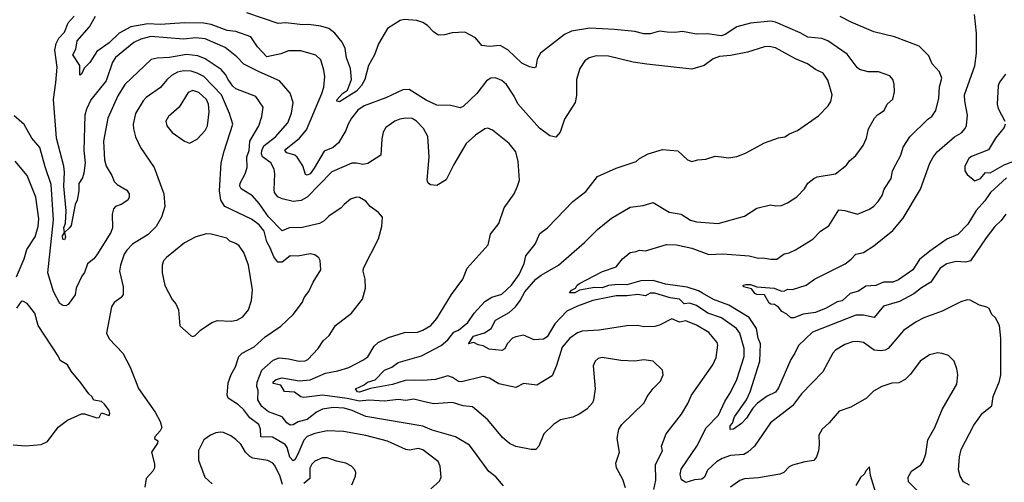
# Model space of a CAD drawing. Extents: x 1246230 to 1426786, y 660032 to 763141.
# Tile 109 of 256: x 1310136 to 1316506, y 687221 to 690211. Entities that reach past the tile are written whole.
import ezdxf

# ---------------------------------------------------------------- set-up
doc = ezdxf.new("R2010")
doc.units = 0

msp = doc.modelspace()

# ---------------------------------------------------------------- linework, layer by layer
at = {"layer": '0CON10XD'}
for points in [[(1312387.8, 689282.2), (1312355, 689274.4), (1312315, 689284.3), (1312285, 689283.1), (1312155, 689228.5), (1311995.5, 689065), (1311957.6, 689042.4), (1311905, 689035.5), (1311833.6, 689053.6), (1311805, 689067.1), (1311785, 689094), (1311781.2, 689111.2), (1311786.2, 689215), (1311781.5, 689245), (1311760, 689285), (1311706.9, 689325), (1311700.6, 689345), (1311702.4, 689365), (1311716, 689395), (1311791.8, 689455), (1311871.1, 689545), (1311893.6, 689606.4), (1311904.4, 689675), (1311885.5, 689735.5), (1311816.9, 689815), (1311684.7, 689874.7), (1311585, 689924.5), (1311540.6, 689970.6), (1311465, 690030.8), (1311335, 690088.2), (1311275, 690094.7), (1311194.7, 690085.3), (1310985, 690102.4), (1310919.4, 690085), (1310875, 690063.1), (1310755, 689967.3), (1310736.3, 689936.3), (1310694.7, 689815), (1310595, 689694.3), (1310567.3, 689632.7), (1310557.6, 689595), (1310551.6, 689365), (1310558.4, 689285), (1310551.4, 689218.6), (1310541.5, 689188.5), (1310517.7, 689152.3), (1310518.8, 689105), (1310508.2, 689045), (1310493.8, 689016.2), (1310468, 688882), (1310458.2, 688865), (1310426, 688835), (1310432.7, 688805), (1310425, 688788.1), (1310415, 688792.5), (1310411.6, 688815), (1310424.6, 688835), (1310422.3, 688865), (1310432.3, 688895), (1310436.2, 688975), (1310422.1, 689135), (1310425.3, 689225.3), (1310420.4, 689265), (1310372.9, 689445), (1310353.8, 689695), (1310369, 689805), (1310377.2, 689905), (1310363.3, 690015), (1310372.6, 690057.4), (1310388.1, 690091.9), (1310425, 690130), (1310449, 690191), (1310489.2, 690235)], [(1314674.2, 689324.2), (1314725, 689318.8), (1314775, 689326), (1314831.3, 689348.7), (1314955, 689415.7), (1315045, 689448), (1315086.6, 689453.4), (1315115.8, 689474.2), (1315167.5, 689495), (1315305, 689590), (1315365.8, 689654.2), (1315385, 689683.3), (1315391.9, 689725), (1315365, 689821.2), (1315335, 689865.8), (1315285, 689889.2), (1315233.3, 689925), (1315155, 689958.5), (1315025, 690029.6), (1314985, 690037.5), (1314955, 690036.1), (1314845, 690001.2), (1314735, 689979.2), (1314662.9, 689972.9), (1314622.2, 689957.8), (1314564.5, 689915.5), (1314485, 689892.5), (1314193, 689923), (1314105, 689937.5), (1313945, 689975.4), (1313865, 689977.5), (1313821.2, 689965), (1313791.4, 689945), (1313758.9, 689895), (1313738.5, 689825), (1313738.3, 689721.7), (1313730, 689675), (1313660.7, 689569.3), (1313632, 689485), (1313605, 689452), (1313565, 689460), (1313499.1, 689509.1), (1313357.7, 689667.7), (1313335, 689717.5), (1313285, 689792.9), (1313255, 689818.1), (1313215, 689834.4), (1313185, 689833.1), (1313155, 689815.8), (1313092.9, 689735), (1313005, 689649.2), (1312985, 689640.8), (1312925, 689655.8), (1312835, 689658), (1312765, 689691.1), (1312655, 689759.2), (1312615, 689758.6), (1312505, 689706.5), (1312365, 689653.6), (1312324.1, 689625.9), (1312281.9, 689575), (1312258.2, 689531.8), (1312246.7, 689495), (1312198.2, 689415), (1312165, 689385.5), (1312105, 689362.5), (1312040.5, 689250.5), (1312015, 689214.7), (1311995, 689206.9), (1311985, 689211.1), (1311966.7, 689266.7), (1311931.7, 689321.7), (1311915, 689335.6), (1311865, 689349.6), (1311851.8, 689365), (1311856.9, 689375), (1311946.9, 689445), (1311991, 689499), (1312090.8, 689735), (1312103.8, 689775), (1312109.6, 689845), (1312104.5, 689885), (1312085, 689951.2), (1312052.6, 689982.6), (1311955, 690009.5), (1311875, 690009.5), (1311825, 689989.6), (1311735, 689970.6), (1311673.3, 690035), (1311631.4, 690101.4), (1311535, 690134.2), (1311477.6, 690142.4), (1311375, 690181), (1311325, 690187.9), (1311205, 690190.4), (1311045, 690179.5), (1310964.8, 690185.2), (1310854.4, 690164.4), (1310779.1, 690125), (1310715, 690062.4), (1310635.3, 690004.7), (1310588.9, 689935), (1310552.6, 689897.4), (1310535, 689858.1), (1310525, 689853.3), (1310523.9, 689915), (1310478.6, 689985), (1310499.1, 690020.9), (1310506.7, 690075), (1310586.5, 690165), (1310625.3, 690234.7)], [(1314325, 690130.4), (1314275, 690136.4), (1314215, 690119.1), (1314175, 690119.5), (1314115, 690134.5), (1313985, 690148.5), (1313825, 690156.1), (1313705, 690136.4), (1313660, 690115), (1313505, 689994.2), (1313482.8, 689957.2), (1313475.7, 689905), (1313465, 689899.2), (1313435, 689905.5), (1313385, 689930.6), (1313295, 690016.7), (1313245, 690044.3), (1313175, 690037.8), (1313125, 690044.2), (1313085, 690093.3), (1313015, 690130), (1312934.3, 690125.7), (1312885, 690112.9), (1312845, 690110.8), (1312815, 690131.2), (1312774.4, 690174.4), (1312743.6, 690193.6), (1312706, 690206), (1312625, 690213.2), (1312597.5, 690205), (1312515.9, 690154.1), (1312457.5, 690055), (1312432.2, 689985), (1312392.9, 689915), (1312368.1, 689825), (1312347.5, 689785), (1312315, 689749.7), (1312205, 689679.7), (1312187.1, 689685), (1312190.8, 689695), (1312225, 689733.8), (1312255.6, 689755), (1312283.6, 689825), (1312275.4, 689895), (1312249.7, 689965), (1312241.1, 690025), (1312222.3, 690065), (1312175, 690123.8), (1312135, 690153.5), (1312085, 690169.4), (1312005, 690181.1), (1311965, 690178.2), (1311914.1, 690184.1), (1311855, 690190.4), (1311807.2, 690187.2), (1311605, 690254.7)], [(1314553.9, 688443.9), (1314528, 688458), (1314455, 688481.4), (1314315, 688500.8), (1314235, 688525.6), (1314155, 688522.4), (1314065, 688497.6), (1314005, 688500.1), (1313945, 688492.5), (1313905, 688478.7), (1313855, 688481), (1313757.9, 688462.1), (1313728, 688445), (1313693.8, 688445), (1313706.6, 688463.4), (1313732.5, 688475), (1313743.3, 688495), (1313756.7, 688505), (1313905.7, 688584.3), (1313995.7, 688614.3), (1314035, 688666.2), (1314085, 688706.2), (1314125, 688712), (1314145, 688721.2), (1314185, 688718), (1314321.1, 688758.9), (1314385, 688756.4), (1314485.4, 688735.4), (1314595, 688694.5), (1314685, 688697.7), (1314855, 688683.8), (1314915, 688669.4), (1314945, 688672.5), (1314995, 688662.5), (1315035, 688663.8), (1315083, 688697), (1315115, 688704.2), (1315155.5, 688724.5), (1315268.3, 688791.7), (1315316.3, 688843.7), (1315370.2, 688879.8), (1315435, 688982), (1315475, 688978.1), (1315555.7, 688954.3), (1315634.3, 688985.7), (1315661.2, 689005), (1315690.8, 689035), (1315715.7, 689075), (1315730, 689115), (1315774, 689185), (1315781.9, 689235), (1315805.3, 689274.7), (1315836.9, 689335), (1315852.6, 689387.4), (1315895.7, 689455), (1316010.9, 689569.1), (1316037.5, 689585), (1316064.4, 689625), (1316083.5, 689705), (1316087, 689777), (1316102.3, 689832.3), (1316086, 689875), (1316038.8, 689925), (1316017.9, 689977.9), (1315955, 690040.8), (1315795, 690100), (1315662.6, 690132.6), (1315515.5, 690195.5), (1315445, 690232.5)], [(1316025.2, 689284.8), (1316045, 689323.1), (1316072.9, 689357.1), (1316185, 689453.3), (1316229.2, 689480.8), (1316252.4, 689507.6), (1316261.7, 689528.3), (1316268.8, 689595), (1316250.6, 689685), (1316249.7, 689725), (1316315, 689913.8), (1316327.2, 689995), (1316325.4, 690125), (1316314.4, 690245)], [(1316281.8, 687201.8), (1316243.3, 687225), (1316220.5, 687260.5), (1316210.6, 687300.6), (1316216.7, 687385), (1316227.4, 687432.6), (1316309.7, 687590.3), (1316365, 687667.5), (1316426.4, 687715), (1316434.5, 687775), (1316475.6, 687875.6), (1316484.3, 687915), (1316484.6, 688015), (1316483.6, 688153.6), (1316475.7, 688235), (1316450, 688285), (1316426.7, 688305), (1316407.5, 688345), (1316393.9, 688353.9), (1316345, 688366.2), (1316285, 688398), (1316265, 688401.2), (1316225, 688387.5), (1316105, 688326.9), (1315985, 688283.6), (1315935, 688257.5), (1315855, 688201.4), (1315755, 688086.9), (1315735, 688075.5), (1315705, 688070.4), (1315665, 688075.5), (1315595, 688124.4), (1315555, 688131.5), (1315525, 688128.5), (1315475, 688111.1), (1315415, 688075.7), (1315397.1, 688055), (1315332.9, 687935), (1315195, 687792.9), (1315136.9, 687715), (1314992.5, 687605), (1314890.5, 687455), (1314846.5, 687415), (1314820.3, 687399.7), (1314735, 687393.2), (1314680.8, 687375), (1314645, 687353.8), (1314585, 687298.4), (1314566.5, 687253.5), (1314549.2, 687240.8), (1314502.7, 687237.3), (1314445, 687219.4), (1314417.4, 687237.4), (1314408.9, 687271.1), (1314416.4, 687305), (1314517.7, 687455), (1314576.5, 687573.5), (1314657.7, 687655), (1314697.1, 687742.9), (1314736.9, 687805), (1314774.7, 687885.3), (1314822.7, 688035), (1314822.7, 688085), (1314796.1, 688185), (1314772.9, 688215), (1314675.6, 688285), (1314587.3, 688315), (1314515, 688362.9), (1314469.1, 688379.1), (1314434.8, 688374.8), (1314405, 688404.2), (1314345, 688413.7), (1314245, 688443.3), (1314215, 688443.4), (1314184.6, 688425.4), (1314135, 688434.8), (1314065, 688425.7), (1313995, 688426.5), (1313844.8, 688395.2), (1313745, 688359.6), (1313675, 688326.9), (1313598.9, 688245), (1313548.1, 688161.9), (1313525, 688147.1), (1313465, 688142.5), (1313395, 688172.5), (1313345, 688161.4), (1313325, 688151.9), (1313290.7, 688115), (1313275, 688084.4), (1313255, 688074), (1313172.4, 688082.4), (1313135, 688102.2), (1313101.4, 688108.6), (1313075, 688124.1), (1313040, 688115), (1313072.4, 688165), (1313143.3, 688186.7), (1313187.1, 688215), (1313215, 688268.6), (1313302.5, 688317.5), (1313342.7, 688355), (1313374.1, 688395.9), (1313405, 688452.7), (1313475, 688533.3), (1313510, 688560), (1313622.2, 688625), (1313789.5, 688770.5), (1313874.7, 688855.3), (1313965, 688927.5), (1314085, 688998.9), (1314170.3, 689009.7), (1314235, 689030), (1314338.1, 688968.1), (1314415, 688954.3), (1314475, 688915.8), (1314515, 688904.4), (1314655, 688892.9), (1314825, 688940.8), (1314905, 688994), (1314993.9, 689013.9), (1315027.7, 689007.7), (1315065, 689010.8), (1315102.7, 689027.3), (1315165, 689066), (1315213, 689117), (1315235, 689153.8), (1315274, 689185), (1315295, 689195.5), (1315414.4, 689215.6), (1315485, 689271.2), (1315505, 689298.8), (1315545.6, 689334.4), (1315592.8, 689397.2), (1315615.6, 689445), (1315627.5, 689505), (1315665.8, 689575), (1315685, 689595.7), (1315728, 689625), (1315748.6, 689665), (1315785, 689697.5), (1315795.6, 689745), (1315794.4, 689795), (1315785.7, 689825), (1315765, 689847.5), (1315693.2, 689873.2), (1315625, 689874.3), (1315569.7, 689889.7), (1315555, 689901.2), (1315488.8, 689988.8), (1315365, 690074.4), (1315325, 690090.5), (1315235, 690098.5), (1315186.4, 690126.4), (1315025, 690196), (1314995, 690200.7), (1314865, 690188.9), (1314775, 690165.3), (1314700.8, 690115), (1314675, 690107.1), (1314585, 690120), (1314515, 690117.8), (1314425, 690135.4), (1314375, 690127.9), (1314325, 690130.4)], [(1313265, 687198.8), (1313216.3, 687256.3), (1313171.4, 687291.4), (1313095, 687394.2), (1313045, 687462), (1312955.8, 687515.8), (1312805, 687558.5), (1312743.5, 687583.5), (1312375, 687646.6), (1312286.9, 687685), (1312235, 687700.2), (1312165, 687703.7), (1312095, 687694.7), (1312055.6, 687675), (1311995, 687626.8), (1311937.5, 687612.5), (1311905, 687591.8), (1311885, 687590), (1311864.8, 687604.8), (1311833.1, 687645), (1311745, 687677.1), (1311701.7, 687711.7), (1311677.3, 687755), (1311678.5, 687815), (1311669.9, 687839.9), (1311671.5, 687868.5), (1311703.3, 687945), (1311775, 688010.4), (1311815.4, 688025.4), (1311875, 688019.6), (1311943.8, 688003.8), (1311983.1, 688006.9), (1311999.4, 688015), (1312066.2, 688085), (1312100, 688135), (1312139.1, 688170.9), (1312180, 688235), (1312283.3, 688315), (1312353.3, 688405), (1312373.6, 688476.4), (1312371.2, 688535), (1312358.8, 688585), (1312360.8, 688605), (1312456.9, 688795), (1312479.2, 688875), (1312482.5, 688935), (1312457.5, 688965), (1312404.3, 689004.3), (1312375, 689038), (1312335, 689062.9), (1312315, 689064.2), (1312275, 689052), (1312235, 689016.2), (1312215, 688996), (1312135, 688942), (1312105, 688911.4), (1312075.4, 688894.6), (1311953.7, 688866.3), (1311885, 688867.1), (1311835, 688846.9), (1311745, 688936), (1311685, 689023.5), (1311641.7, 689071.7), (1311567.9, 689117.9), (1311560.9, 689135), (1311562.9, 689155), (1311594.6, 689215), (1311606.9, 689255), (1311605.8, 689325), (1311619.4, 689365), (1311624.1, 689425), (1311682.1, 689525), (1311702.7, 689585), (1311710, 689645), (1311664.6, 689714.6), (1311535, 689764.6), (1311515, 689781.8), (1311484.8, 689824.8), (1311466.9, 689856.9), (1311438.5, 689888.5), (1311335, 689957.5), (1311287.4, 689977.4), (1311215, 689986.8), (1311105, 689967.6), (1311025, 689963.1), (1310987.1, 689952.9), (1310815, 689791.9), (1310770.5, 689719.5), (1310705.5, 689575), (1310678.5, 689425), (1310683.6, 689305), (1310695.4, 689265.4), (1310731.4, 689205), (1310747.5, 689165), (1310765.5, 689145.5), (1310829.4, 689109.4), (1310844.3, 689085), (1310844.4, 689065), (1310835.6, 689045), (1310792.4, 689017.6), (1310756.5, 689003.5), (1310742.1, 688987.9), (1310734.4, 688955), (1310735.4, 688865), (1310726.2, 688835), (1310635, 688690.8), (1310615, 688665.8), (1310575, 688633.3), (1310555, 688577.5), (1310537.3, 688552.7), (1310500.8, 688475), (1310495, 688433.3), (1310449.5, 688370.5), (1310435, 688361.2), (1310415, 688363.8), (1310395, 688377.5), (1310355, 688453.3), (1310318, 688575), (1310353.4, 688916.6), (1310339.3, 689145), (1310300.6, 689260.6), (1310265, 689386.2), (1310215, 689445.7), (1310165, 689534.2), (1310100.7, 689590.7)], [(1312795, 687179.2), (1312852.7, 687227.3), (1312862.5, 687255), (1312856.9, 687325), (1312843.3, 687355), (1312745, 687430), (1312715, 687438.5), (1312655, 687428.8), (1312635, 687432), (1312515, 687486.6), (1312375, 687522.5), (1312230.3, 687549.7), (1312125, 687553.8), (1312045, 687536.8), (1311995, 687517.1), (1311975, 687493.8), (1311935, 687402.9), (1311915, 687365.8), (1311905, 687359.4), (1311884, 687384), (1311866.2, 687446.2), (1311854.4, 687465), (1311772.4, 687512.4), (1311695.4, 687515.4), (1311694.1, 687565), (1311682.1, 687595), (1311625, 687637.1), (1311585, 687690), (1311551.5, 687721.5), (1311484, 687765), (1311478.6, 687785), (1311485.6, 687865), (1311505, 687918.8), (1311532.6, 687967.4), (1311554.2, 688035), (1311576, 688055), (1311653.5, 688096.5), (1311725, 688161.5), (1311825, 688230.8), (1311904.2, 688305), (1311966, 688385), (1311976, 688415), (1312005.8, 688455), (1312033.8, 688515), (1312083.8, 688595), (1312080, 688655), (1312071.2, 688671.2), (1312045, 688690.8), (1312015, 688696.9), (1311935, 688682.5), (1311885, 688685.6), (1311835, 688644.5), (1311805, 688643.3), (1311779, 688679), (1311757.1, 688737.1), (1311735.3, 688775), (1311716.4, 688845), (1311685.8, 688885), (1311635, 688922.8), (1311463.9, 689003.9), (1311438, 689045), (1311428.7, 689105), (1311439.1, 689285), (1311459.5, 689360.5), (1311514.6, 689535), (1311493.1, 689605), (1311442.2, 689725), (1311327.5, 689845), (1311285, 689866.7), (1311245, 689877.9), (1311195, 689881.4), (1311157.4, 689872.6), (1311118.8, 689851.2), (1311087, 689823), (1311046.9, 689773.1), (1310955, 689708.2), (1310935, 689686.9), (1310885.4, 689605), (1310870, 689535), (1310871.2, 689505), (1310884.7, 689454.7), (1310917.1, 689385), (1311005.5, 689255.5), (1311069.2, 689085), (1311075.6, 689004.4), (1311053.1, 688935), (1311018.1, 688875), (1310966.9, 688823.1), (1310865, 688759.4), (1310828.3, 688721.7), (1310812.2, 688695), (1310787.8, 688625), (1310781.5, 688585), (1310804.3, 688485), (1310804.3, 688435.7), (1310791.2, 688415), (1310747.3, 688382.7), (1310728.8, 688355), (1310698.1, 688185), (1310715, 688147.5), (1310804, 688055), (1310850.8, 687965), (1310905, 687826.7), (1311012.5, 687675), (1311044.2, 687615), (1311055.7, 687574.3), (1311045.6, 687554.4), (1311010, 687515), (1311007.5, 687505), (1311028.8, 687488.8), (1311028, 687475), (1310988.8, 687415), (1311008.8, 687341.2), (1311008.8, 687315), (1310997.9, 687292.1), (1310954.5, 687245.5), (1310945, 687190)], [(1316515, 689860), (1316475, 689807.5), (1316466.1, 689783.9), (1316460, 689665), (1316466.4, 689636.4), (1316510, 689555)], [(1311235, 689413.8), (1311285, 689438), (1311335, 689494), (1311350, 689525), (1311361.8, 689615), (1311358, 689665), (1311344.6, 689695), (1311295, 689740.4), (1311255.5, 689754.5), (1311225, 689740), (1311168.1, 689645), (1311099.2, 689585), (1311081.4, 689555), (1311087.5, 689525), (1311122.2, 689482.2), (1311201.2, 689425), (1311235, 689413.8)], [(1314054.4, 687185), (1314038, 687238), (1313997.1, 687315), (1313993.3, 687345), (1314017.1, 687415), (1314001.9, 687505), (1314011.4, 687565), (1314031.4, 687595), (1314175.8, 687735), (1314196, 687775), (1314235, 687828), (1314282, 687875), (1314299.2, 687915), (1314294, 687945), (1314234.1, 688004.1), (1314175, 688012.5), (1314115, 688004.2), (1314025, 688009.2), (1313905, 688027.1), (1313878.8, 688021.2), (1313858.8, 688005), (1313846, 687974), (1313858.9, 687825), (1313848.7, 687751.3), (1313840.8, 687735), (1313805, 687694), (1313755, 687661.2), (1313715, 687642), (1313635, 687625.7), (1313588.8, 687595), (1313527.5, 687535), (1313495.6, 687454.4), (1313475, 687433.8), (1313445, 687432.5), (1313345, 687452.5), (1313305, 687471.4), (1313260.5, 687510.5), (1313165.3, 687625.3), (1313065, 687708.1), (1313005, 687714.6), (1312935, 687736.8), (1312815, 687727.8), (1312755, 687741.2), (1312685, 687758.9), (1312635, 687750), (1312585, 687755.3), (1312495, 687745.7), (1312395, 687751.9), (1312335, 687744.9), (1312255, 687763.6), (1312095.2, 687785.2), (1311975, 687769.6), (1311954.1, 687774.1), (1311913.4, 687803.4), (1311848.7, 687808.7), (1311825, 687848.6), (1311775, 687860), (1311775, 687870), (1311795, 687885.9), (1311835, 687895.7), (1311943.3, 687876.7), (1312015, 687883.1), (1312115, 687926.7), (1312195, 687941.8), (1312266, 687964), (1312355, 688011.4), (1312388.4, 688031.6), (1312428.8, 688101.2), (1312455, 688124.5), (1312522.4, 688157.6), (1312625, 688189.5), (1312708.8, 688191.2), (1312745, 688204.2), (1312795.8, 688235), (1312835, 688279.2), (1312929.4, 688435), (1313003.3, 688535), (1313030, 688605), (1313167.5, 688755), (1313181.4, 688825), (1313235.5, 688894.5), (1313270, 688995), (1313334.2, 689085.8), (1313355.8, 689135), (1313369.2, 689175), (1313361.9, 689295), (1313346.3, 689356.3), (1313301.7, 689411.7), (1313195, 689498), (1313165, 689510), (1313145, 689505.8), (1313085, 689465.7), (1313025, 689410.8), (1312944.5, 689275), (1312895, 689176), (1312835, 689138.8), (1312794.1, 689144.1), (1312778.8, 689155), (1312771.9, 689175), (1312784.6, 689325), (1312776.9, 689456.9), (1312747.7, 689507.7), (1312703.1, 689555), (1312675, 689571.8), (1312635, 689575.5), (1312595, 689569.1), (1312562, 689555), (1312505.4, 689514.6), (1312488.1, 689485), (1312478.8, 689441.2), (1312471.4, 689335), (1312387.8, 689282.2)], [(1316512, 689535), (1316505.8, 689515), (1316450, 689445), (1316405, 689370), (1316295, 689327.5), (1316277.1, 689315), (1316251.2, 689265), (1316250, 689235), (1316265, 689210), (1316315, 689170), (1316353.3, 689185), (1316385, 689222.5), (1316415, 689221.4), (1316506.4, 689273.6), (1316585, 689302.7)], [(1314237.8, 687175), (1314252.3, 687235), (1314250, 687335), (1314295.8, 687425), (1314289.2, 687455), (1314319.4, 687535), (1314418, 687662), (1314459.1, 687730.9), (1314483.1, 687785), (1314619.8, 687980.2), (1314642, 688028), (1314652.3, 688107.7), (1314648.6, 688125), (1314595, 688188.8), (1314515, 688236.2), (1314445, 688264.5), (1314405, 688256.2), (1314355, 688277.5), (1314275, 688237.1), (1314245, 688228.6), (1314175, 688225.6), (1314136, 688234), (1314065, 688233.1), (1313884.5, 688204.5), (1313775, 688197.1), (1313745, 688186.9), (1313695, 688153.6), (1313646, 688095), (1313609.6, 687975), (1313580.4, 687909.6), (1313482.2, 687847.8), (1313395, 687859.4), (1313345, 687834.2), (1313235, 687856.7), (1313175.8, 687895), (1313135, 687905.4), (1312995, 687869.7), (1312975, 687872.7), (1312935, 687898.9), (1312905, 687909.6), (1312825, 687884.5), (1312745, 687878.8), (1312691.9, 687881.9), (1312630.8, 687879.2), (1312547.8, 687852.2), (1312405, 687827.7), (1312335, 687803.4), (1312322, 687805), (1312308.8, 687825), (1312365, 687850.3), (1312385, 687867.4), (1312435, 687884.1), (1312495, 687946.2), (1312543.8, 687966.2), (1312584, 687995), (1312735, 688037.9), (1312862.5, 688105), (1312905, 688140.9), (1312945, 688192.5), (1312975, 688203.3), (1313034.6, 688255), (1313076.5, 688315), (1313145, 688389.5), (1313191.4, 688418.6), (1313255, 688437.1), (1313317.1, 688495), (1313366.9, 688565), (1313399.4, 688635), (1313410.6, 688685), (1313470.2, 688759.8), (1313500.7, 688829.3), (1313550.8, 688865), (1313714.6, 689035.4), (1313798.7, 689101.3), (1313875, 689198), (1313995, 689251.2), (1314125, 689294), (1314146.7, 689315), (1314202.5, 689345), (1314295, 689372.5), (1314395, 689363.3), (1314457.5, 689305), (1314485, 689294.3), (1314524.4, 689305.6), (1314575, 689310), (1314635, 689329.2), (1314674.2, 689324.2)], [(1310115, 688550), (1310164.5, 688665), (1310182.7, 688725), (1310235, 688807.5), (1310256.1, 688875), (1310259.4, 688925), (1310240, 689065), (1310184.4, 689204.4), (1310106.4, 689296.4)], [(1316521.3, 689188.7), (1316417.3, 689095), (1316380.4, 689039.6), (1316325, 688978.1), (1316270.9, 688889.1), (1316205, 688822.9), (1316135, 688792.9), (1316024.5, 688715.5), (1315958.3, 688661.7), (1315915, 688594.6), (1315821.2, 688528.8), (1315785, 688515.3), (1315725, 688513.8), (1315675, 688494), (1315611.3, 688488.7), (1315563.2, 688456.8), (1315509.5, 688440.5), (1315458, 688395), (1315425, 688388.5), (1315354, 688346), (1315285, 688318.9), (1315205, 688307.3), (1315145, 688283.8), (1315125, 688284.3), (1315098.8, 688308.8), (1315066.1, 688326.1), (1315045, 688353.3), (1315020.5, 688370.5), (1314995, 688372.5), (1314985, 688379.2), (1314955, 688433.8), (1314905, 688434.6), (1314891.8, 688441.8), (1314879.7, 688459.7), (1314870.7, 688470.7), (1314819.4, 688485), (1314815.8, 688495), (1314835, 688500), (1314865, 688499.7), (1314904.8, 688484.8), (1315016.7, 688475), (1315065, 688455.8), (1315085, 688458), (1315105, 688470), (1315135, 688467.8), (1315224, 688495), (1315279.2, 688535), (1315476, 688634), (1315515, 688663.1), (1315545, 688695.7), (1315595, 688705.5), (1315661.2, 688748.8), (1315785, 688849.2), (1315851.2, 688928.8), (1315964.5, 689115), (1316025.2, 689284.8)], [(1316515.9, 688954.1), (1316485.9, 688914.1), (1316444.4, 688875), (1316389.1, 688800.9), (1316287.3, 688652.7), (1316255, 688642.9), (1316195, 688648.8), (1316135, 688633.5), (1316091.9, 688605), (1316030, 688515), (1315971.1, 688478.9), (1315921.1, 688438.9), (1315829.3, 688390.7), (1315725, 688360), (1315665, 688285.6), (1315595, 688302.2), (1315545, 688301.1), (1315265, 688192.2), (1315175.4, 688105), (1315151.8, 688055), (1315124.4, 688015.6), (1315089, 687931), (1315045, 687832), (1315025, 687802.9), (1314973, 687777), (1314908.5, 687731.5), (1314878.9, 687701.1), (1314837.5, 687635), (1314805, 687600.6), (1314755, 687564.3), (1314731.7, 687561.7), (1314732.2, 687585), (1314747.2, 687602.8), (1314761.2, 687645), (1314838.4, 687755), (1314862.1, 687805), (1314923.9, 688003.9), (1314929.3, 688115), (1314913.3, 688153.3), (1314902.8, 688215), (1314855, 688286.3), (1314725, 688367), (1314625, 688402.7), (1314553.9, 688443.9)], [(1311255, 688163.8), (1311270.5, 688169.5), (1311306.2, 688205), (1311378.8, 688255), (1311415, 688267.3), (1311505, 688262.9), (1311540.3, 688269.7), (1311579.3, 688290.7), (1311615.8, 688335), (1311635.6, 688395.6), (1311641.9, 688465), (1311616.5, 688625), (1311585, 688706.2), (1311555, 688749.2), (1311533.3, 688765), (1311495, 688779.2), (1311475, 688799.2), (1311375, 688825.6), (1311343.3, 688826.7), (1311275, 688807.1), (1311201.7, 688768.3), (1311085, 688674.3), (1311066.4, 688653.6), (1311056.9, 688625), (1311057.1, 688575), (1311075, 688492.5), (1311122.6, 688402.6), (1311145, 688373.8), (1311162.5, 688335), (1311171.7, 688231.7), (1311245, 688166.7), (1311255, 688163.8)], [(1310175, 687456.7), (1310275, 687464.3), (1310315.6, 687484.4), (1310385, 687577.5), (1310445, 687623.3), (1310535, 687663.3), (1310555, 687663.3), (1310635, 687636.7), (1310649.3, 687640.7), (1310665, 687670), (1310715, 687652.5), (1310718.8, 687665), (1310713.8, 687685), (1310685, 687726.2), (1310665, 687743.3), (1310615, 687751.2), (1310602.5, 687775), (1310582.8, 687792.8), (1310532.2, 687865), (1310469.6, 687939.6), (1310445, 687979.4), (1310397.4, 688007.4), (1310387.3, 688035), (1310255.6, 688235), (1310233.1, 688315), (1310185, 688376.7), (1310155, 688392.5), (1310145, 688390), (1310115, 688347.5)], [(1315945, 687166.7), (1315885.7, 687225), (1315883.3, 687255), (1315906.2, 687293.8), (1315966, 687334), (1315982.2, 687355), (1315997.8, 687405), (1316012.1, 687495), (1316057.3, 687575), (1316105, 687691.2), (1316199.2, 687855), (1316206.7, 687915), (1316200, 687955), (1316181.2, 688005), (1316145, 688041.2), (1316105, 688054), (1316075, 688057.1), (1316023.3, 688045), (1315962.5, 688005), (1315899.3, 687920.7), (1315865, 687886), (1315825, 687864.2), (1315778.8, 687861.2), (1315715, 687840), (1315660.9, 687809.1), (1315615, 687764.3), (1315512.6, 687707.4), (1315438.3, 687681.7), (1315374.2, 687605), (1315326.9, 687565), (1315305.6, 687525), (1315309.2, 687465), (1315304.3, 687425), (1315292, 687385), (1315275, 687362), (1315215, 687354.2), (1315135, 687332.5), (1315115, 687321.2), (1315078.8, 687285), (1315055, 687273.1), (1314915, 687250.5), (1314825, 687243.8), (1314795, 687232), (1314735, 687189.2)], [(1311835.9, 687205.9), (1311818.8, 687265), (1311785, 687332), (1311774, 687345), (1311741.7, 687361.7), (1311645, 687377.8), (1311625, 687388.2), (1311595.8, 687415.8), (1311566.8, 687466.8), (1311535, 687497.5), (1311501.8, 687521.8), (1311455, 687542.2), (1311435, 687544.4), (1311405, 687540.6), (1311370, 687525), (1311328, 687495), (1311293, 687427), (1311292.5, 687365), (1311334.2, 687255), (1311381.2, 687211.2)], [(1310093, 687463), (1310175, 687456.7)], [(1312285.7, 687205), (1312308.8, 687261.2), (1312311.2, 687285), (1312305, 687302.5), (1312282.5, 687325), (1312246.7, 687345), (1312185, 687356.7), (1312125, 687379.2), (1312095, 687379.2), (1312045, 687357.1), (1312025, 687337.5), (1312012.4, 687312.4), (1312014, 687246), (1311975, 687212.5)], [(1315681.3, 687131.3), (1315640, 687265), (1315635, 687320), (1315610, 687295), (1315602.5, 687275), (1315575, 687252.5), (1315545, 687200)]]:
    msp.add_lwpolyline(points, dxfattribs=at)

doc.saveas('drawing.dxf')
